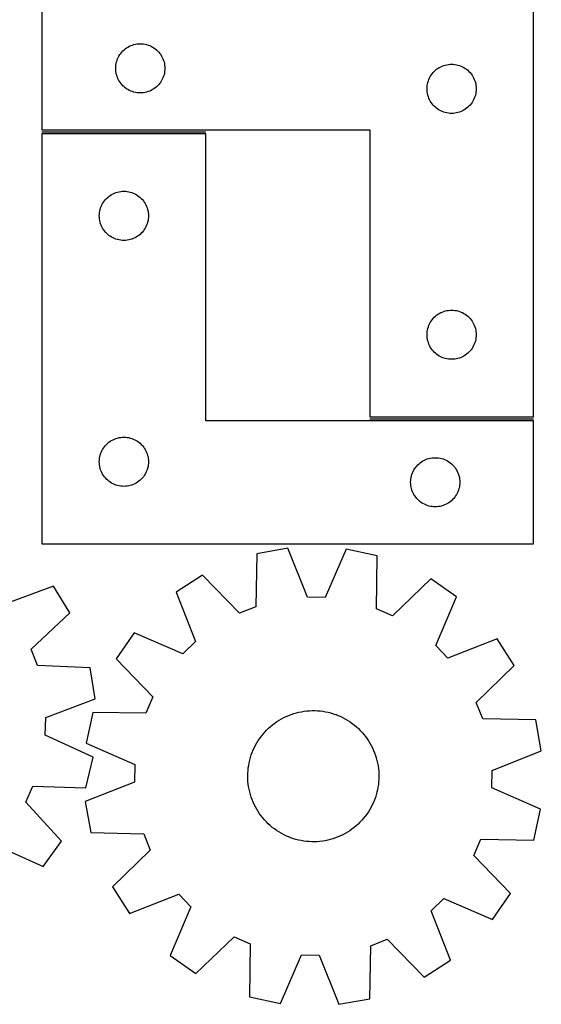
# Model space of a CAD drawing. Header units: millimetres. Extents: x 7 to 1243, y 7 to 1657.
# Tile 16 of 31: x 1052 to 1243, y 7 to 367. Entities that reach past the tile are written whole.
import ezdxf

# ---------------------------------------------------------------- set-up
doc = ezdxf.new("R2010")
doc.units = ezdxf.units.MM
doc.layers.add('COMMON', color=5, linetype='CONTINUOUS', true_color=0x0000ff)
doc.layers.add('CUT', color=7, linetype='CONTINUOUS', true_color=0x000000)

msp = doc.modelspace()

# ---------------------------------------------------------------- linework, layer by layer
at = {"layer": 'COMMON'}
for p, q in [((1060.606735, 325.826928), (1120.606735, 325.826928)), ((1180.606735, 220.826928), (1240.606735, 220.826928))]:
    msp.add_line(p, q, dxfattribs=at)
at = {"layer": 'CUT'}
for p, q in [((1060.606735, 371.57693), (1060.606735, 326.57693)), ((1240.606735, 221.57693), (1240.606735, 371.57693)), ((1091.606603, 356.560156), (1092.106735, 356.871158)), ((1092.106735, 356.871158), (1092.626137, 357.148784)), ((1092.626137, 357.148784), (1093.162584, 357.391846)), ((1093.162584, 357.391846), (1093.71378, 357.599301)), ((1093.71378, 357.599301), (1094.277363, 357.770262)), ((1094.277363, 357.770262), (1094.850922, 357.903997)), ((1094.850922, 357.903997), (1095.431999, 357.999933)), ((1095.431999, 357.999933), (1096.018107, 358.05766)), ((1096.018107, 358.05766), (1096.606735, 358.07693)), ((1096.606735, 358.07693), (1097.195363, 358.05766)), ((1097.195363, 358.05766), (1097.781471, 357.999933)), ((1097.781471, 357.999933), (1098.362548, 357.903997)), ((1098.362548, 357.903997), (1098.936106, 357.770262)), ((1098.936106, 357.770262), (1099.49969, 357.599301)), ((1099.49969, 357.599301), (1100.050886, 357.391846)), ((1100.050886, 357.391846), (1100.587333, 357.148784)), ((1100.587333, 357.148784), (1101.106735, 356.871158)), ((1101.106735, 356.871158), (1101.606867, 356.560156)), ((1088.53488, 353.057528), (1088.812506, 353.57693)), ((1088.812506, 353.57693), (1089.123508, 354.077062)), ((1089.123508, 354.077062), (1089.466555, 354.555783)), ((1089.466555, 354.555783), (1089.840177, 355.011042)), ((1089.840177, 355.011042), (1090.242774, 355.440891)), ((1090.242774, 355.440891), (1090.672622, 355.843488)), ((1090.672622, 355.843488), (1091.127882, 356.21711)), ((1091.127882, 356.21711), (1091.606603, 356.560156)), ((1101.606867, 356.560156), (1102.085588, 356.21711)), ((1102.085588, 356.21711), (1102.540847, 355.843488)), ((1102.540847, 355.843488), (1102.970696, 355.440891)), ((1102.970696, 355.440891), (1103.373293, 355.011042)), ((1103.373293, 355.011042), (1103.746915, 354.555783)), ((1103.746915, 354.555783), (1104.089961, 354.077062)), ((1104.089961, 354.077062), (1104.400963, 353.57693)), ((1104.400963, 353.57693), (1104.678589, 353.057528)), ((1087.606735, 349.07693), (1087.626004, 349.665558)), ((1087.626004, 349.665558), (1087.683731, 350.251665)), ((1087.683731, 350.251665), (1087.779667, 350.832743)), ((1087.779667, 350.832743), (1087.913402, 351.406301)), ((1087.913402, 351.406301), (1088.084364, 351.969885)), ((1088.084364, 351.969885), (1088.291819, 352.521081)), ((1088.291819, 352.521081), (1088.53488, 353.057528)), ((1104.678589, 353.057528), (1104.921651, 352.521081)), ((1104.921651, 352.521081), (1105.129106, 351.969885)), ((1105.129106, 351.969885), (1105.300067, 351.406301)), ((1105.300067, 351.406301), (1105.433802, 350.832743)), ((1105.433802, 350.832743), (1105.529739, 350.251665)), ((1105.529739, 350.251665), (1105.587465, 349.665558)), ((1105.587465, 349.665558), (1105.606735, 349.07693)), ((1206.106735, 349.371158), (1206.626137, 349.648784)), ((1206.626137, 349.648784), (1207.162584, 349.891846)), ((1207.162584, 349.891846), (1207.71378, 350.099301)), ((1207.71378, 350.099301), (1208.277363, 350.270262)), ((1208.277363, 350.270262), (1208.850922, 350.403997)), ((1208.850922, 350.403997), (1209.431999, 350.499933)), ((1209.431999, 350.499933), (1210.018107, 350.55766)), ((1210.018107, 350.55766), (1210.606735, 350.57693)), ((1210.606735, 350.57693), (1211.195363, 350.55766)), ((1211.195363, 350.55766), (1211.781471, 350.499933)), ((1211.781471, 350.499933), (1212.362548, 350.403997)), ((1212.362548, 350.403997), (1212.936106, 350.270262)), ((1212.936106, 350.270262), (1213.49969, 350.099301)), ((1213.49969, 350.099301), (1214.050886, 349.891846)), ((1214.050886, 349.891846), (1214.587333, 349.648784)), ((1214.587333, 349.648784), (1215.106735, 349.371158)), ((1087.626004, 348.488302), (1087.606735, 349.07693)), ((1087.683731, 347.902194), (1087.626004, 348.488302)), ((1087.779667, 347.321117), (1087.683731, 347.902194)), ((1087.913402, 346.747558), (1087.779667, 347.321117)), ((1088.084364, 346.183975), (1087.913402, 346.747558)), ((1088.291819, 345.632779), (1088.084364, 346.183975)), ((1105.129106, 346.183975), (1104.921651, 345.632779)), ((1105.300067, 346.747558), (1105.129106, 346.183975)), ((1105.433802, 347.321117), (1105.300067, 346.747558)), ((1105.529739, 347.902194), (1105.433802, 347.321117)), ((1105.587465, 348.488302), (1105.529739, 347.902194)), ((1105.606735, 349.07693), (1105.587465, 348.488302)), ((1202.53488, 345.557528), (1202.812506, 346.07693)), ((1202.812506, 346.07693), (1203.123508, 346.577062)), ((1203.123508, 346.577062), (1203.466555, 347.055783)), ((1203.466555, 347.055783), (1203.840177, 347.511042)), ((1203.840177, 347.511042), (1204.242774, 347.940891)), ((1204.242774, 347.940891), (1204.672622, 348.343488)), ((1204.672622, 348.343488), (1205.127882, 348.71711)), ((1205.127882, 348.71711), (1205.606603, 349.060156)), ((1205.606603, 349.060156), (1206.106735, 349.371158)), ((1215.106735, 349.371158), (1215.606867, 349.060156)), ((1215.606867, 349.060156), (1216.085588, 348.71711)), ((1216.085588, 348.71711), (1216.540847, 348.343488)), ((1216.540847, 348.343488), (1216.970696, 347.940891)), ((1216.970696, 347.940891), (1217.373293, 347.511042)), ((1217.373293, 347.511042), (1217.746915, 347.055783)), ((1217.746915, 347.055783), (1218.089961, 346.577062)), ((1218.089961, 346.577062), (1218.400963, 346.07693)), ((1218.400963, 346.07693), (1218.678589, 345.557528)), ((1088.53488, 345.096332), (1088.291819, 345.632779)), ((1088.812506, 344.57693), (1088.53488, 345.096332)), ((1089.123508, 344.076798), (1088.812506, 344.57693)), ((1089.466555, 343.598077), (1089.123508, 344.076798)), ((1089.840177, 343.142817), (1089.466555, 343.598077)), ((1090.242774, 342.712969), (1089.840177, 343.142817)), ((1090.672622, 342.310371), (1090.242774, 342.712969)), ((1102.970696, 342.712969), (1102.540847, 342.310371)), ((1103.373293, 343.142817), (1102.970696, 342.712969)), ((1103.746915, 343.598077), (1103.373293, 343.142817)), ((1104.089961, 344.076798), (1103.746915, 343.598077)), ((1104.400963, 344.57693), (1104.089961, 344.076798)), ((1104.678589, 345.096332), (1104.400963, 344.57693)), ((1104.921651, 345.632779), (1104.678589, 345.096332)), ((1201.626004, 342.165558), (1201.683731, 342.751665)), ((1201.683731, 342.751665), (1201.779667, 343.332743)), ((1201.779667, 343.332743), (1201.913402, 343.906301)), ((1201.913402, 343.906301), (1202.084364, 344.469885)), ((1202.084364, 344.469885), (1202.291819, 345.021081)), ((1202.291819, 345.021081), (1202.53488, 345.557528)), ((1218.678589, 345.557528), (1218.921651, 345.021081)), ((1218.921651, 345.021081), (1219.129106, 344.469885)), ((1219.129106, 344.469885), (1219.300067, 343.906301)), ((1219.300067, 343.906301), (1219.433802, 343.332743)), ((1219.433802, 343.332743), (1219.529739, 342.751665)), ((1219.529739, 342.751665), (1219.587465, 342.165558)), ((1091.127882, 341.93675), (1090.672622, 342.310371)), ((1091.606603, 341.593703), (1091.127882, 341.93675)), ((1092.106735, 341.282701), (1091.606603, 341.593703)), ((1092.626137, 341.005075), (1092.106735, 341.282701)), ((1093.162584, 340.762014), (1092.626137, 341.005075)), ((1093.71378, 340.554559), (1093.162584, 340.762014)), ((1094.277363, 340.383597), (1093.71378, 340.554559)), ((1094.850922, 340.249862), (1094.277363, 340.383597)), ((1095.431999, 340.153926), (1094.850922, 340.249862)), ((1096.018107, 340.096199), (1095.431999, 340.153926)), ((1096.606735, 340.07693), (1096.018107, 340.096199)), ((1097.195363, 340.096199), (1096.606735, 340.07693)), ((1097.781471, 340.153926), (1097.195363, 340.096199)), ((1098.362548, 340.249862), (1097.781471, 340.153926)), ((1098.936106, 340.383597), (1098.362548, 340.249862)), ((1099.49969, 340.554559), (1098.936106, 340.383597)), ((1100.050886, 340.762014), (1099.49969, 340.554559)), ((1100.587333, 341.005075), (1100.050886, 340.762014)), ((1101.106735, 341.282701), (1100.587333, 341.005075)), ((1101.606867, 341.593703), (1101.106735, 341.282701)), ((1102.085588, 341.93675), (1101.606867, 341.593703)), ((1102.540847, 342.310371), (1102.085588, 341.93675)), ((1201.606735, 341.57693), (1201.626004, 342.165558)), ((1201.626004, 340.988302), (1201.606735, 341.57693)), ((1201.683731, 340.402194), (1201.626004, 340.988302)), ((1201.779667, 339.821117), (1201.683731, 340.402194)), ((1201.913402, 339.247558), (1201.779667, 339.821117)), ((1202.084364, 338.683975), (1201.913402, 339.247558)), ((1219.300067, 339.247558), (1219.129106, 338.683975)), ((1219.433802, 339.821117), (1219.300067, 339.247558)), ((1219.529739, 340.402194), (1219.433802, 339.821117)), ((1219.587465, 340.988302), (1219.529739, 340.402194)), ((1219.587465, 342.165558), (1219.606735, 341.57693)), ((1219.606735, 341.57693), (1219.587465, 340.988302)), ((1202.291819, 338.132779), (1202.084364, 338.683975)), ((1202.53488, 337.596332), (1202.291819, 338.132779)), ((1202.812506, 337.07693), (1202.53488, 337.596332)), ((1203.123508, 336.576798), (1202.812506, 337.07693)), ((1203.466555, 336.098077), (1203.123508, 336.576798)), ((1203.840177, 335.642817), (1203.466555, 336.098077)), ((1204.242774, 335.212969), (1203.840177, 335.642817)), ((1204.672622, 334.810371), (1204.242774, 335.212969)), ((1216.970696, 335.212969), (1216.540847, 334.810371)), ((1217.373293, 335.642817), (1216.970696, 335.212969)), ((1217.746915, 336.098077), (1217.373293, 335.642817)), ((1218.089961, 336.576798), (1217.746915, 336.098077)), ((1218.400963, 337.07693), (1218.089961, 336.576798)), ((1218.678589, 337.596332), (1218.400963, 337.07693)), ((1218.921651, 338.132779), (1218.678589, 337.596332)), ((1219.129106, 338.683975), (1218.921651, 338.132779)), ((1205.127882, 334.43675), (1204.672622, 334.810371)), ((1205.606603, 334.093703), (1205.127882, 334.43675)), ((1206.106735, 333.782701), (1205.606603, 334.093703)), ((1206.626137, 333.505075), (1206.106735, 333.782701)), ((1207.162584, 333.262014), (1206.626137, 333.505075)), ((1207.71378, 333.054559), (1207.162584, 333.262014)), ((1208.277363, 332.883597), (1207.71378, 333.054559)), ((1208.850922, 332.749862), (1208.277363, 332.883597)), ((1209.431999, 332.653926), (1208.850922, 332.749862)), ((1210.018107, 332.596199), (1209.431999, 332.653926)), ((1210.606735, 332.57693), (1210.018107, 332.596199)), ((1211.195363, 332.596199), (1210.606735, 332.57693)), ((1211.781471, 332.653926), (1211.195363, 332.596199)), ((1212.362548, 332.749862), (1211.781471, 332.653926)), ((1212.936106, 332.883597), (1212.362548, 332.749862)), ((1213.49969, 333.054559), (1212.936106, 332.883597)), ((1214.050886, 333.262014), (1213.49969, 333.054559)), ((1214.587333, 333.505075), (1214.050886, 333.262014)), ((1215.106735, 333.782701), (1214.587333, 333.505075)), ((1215.606867, 334.093703), (1215.106735, 333.782701)), ((1216.085588, 334.43675), (1215.606867, 334.093703)), ((1216.540847, 334.810371), (1216.085588, 334.43675)), ((1060.606735, 326.57693), (1180.606735, 326.57693)), ((1120.606735, 325.076928), (1060.606735, 325.076928)), ((1060.606735, 325.076928), (1060.606735, 175.076928)), ((1120.606735, 220.076928), (1120.606735, 325.076928)), ((1180.606735, 326.57693), (1180.606735, 221.57693)), ((1085.606603, 302.560154), (1086.106735, 302.871156)), ((1086.106735, 302.871156), (1086.626137, 303.148782)), ((1086.626137, 303.148782), (1087.162584, 303.391844)), ((1087.162584, 303.391844), (1087.71378, 303.599299)), ((1087.71378, 303.599299), (1088.277363, 303.77026)), ((1088.277363, 303.77026), (1088.850922, 303.903995)), ((1088.850922, 303.903995), (1089.431999, 303.999931)), ((1089.431999, 303.999931), (1090.018107, 304.057658)), ((1090.018107, 304.057658), (1090.606735, 304.076928)), ((1090.606735, 304.076928), (1091.195363, 304.057658)), ((1091.195363, 304.057658), (1091.781471, 303.999931)), ((1091.781471, 303.999931), (1092.362548, 303.903995)), ((1092.362548, 303.903995), (1092.936106, 303.77026)), ((1092.936106, 303.77026), (1093.49969, 303.599299)), ((1093.49969, 303.599299), (1094.050886, 303.391844)), ((1094.050886, 303.391844), (1094.587333, 303.148782)), ((1094.587333, 303.148782), (1095.106735, 302.871156)), ((1095.106735, 302.871156), (1095.606867, 302.560154)), ((1082.53488, 299.057526), (1082.812506, 299.576928)), ((1082.812506, 299.576928), (1083.123508, 300.07706)), ((1083.123508, 300.07706), (1083.466555, 300.555781)), ((1083.466555, 300.555781), (1083.840177, 301.01104)), ((1083.840177, 301.01104), (1084.242774, 301.440889)), ((1084.242774, 301.440889), (1084.672622, 301.843486)), ((1084.672622, 301.843486), (1085.127882, 302.217108)), ((1085.127882, 302.217108), (1085.606603, 302.560154)), ((1095.606867, 302.560154), (1096.085588, 302.217108)), ((1096.085588, 302.217108), (1096.540847, 301.843486)), ((1096.540847, 301.843486), (1096.970696, 301.440889)), ((1096.970696, 301.440889), (1097.373293, 301.01104)), ((1097.373293, 301.01104), (1097.746915, 300.555781)), ((1097.746915, 300.555781), (1098.089961, 300.07706)), ((1098.089961, 300.07706), (1098.400963, 299.576928)), ((1098.400963, 299.576928), (1098.678589, 299.057526)), ((1081.606735, 295.076928), (1081.626004, 295.665556)), ((1081.626004, 295.665556), (1081.683731, 296.251663)), ((1081.683731, 296.251663), (1081.779667, 296.832741)), ((1081.779667, 296.832741), (1081.913402, 297.406299)), ((1081.913402, 297.406299), (1082.084364, 297.969883)), ((1082.084364, 297.969883), (1082.291819, 298.521079)), ((1082.291819, 298.521079), (1082.53488, 299.057526)), ((1098.678589, 299.057526), (1098.921651, 298.521079)), ((1098.921651, 298.521079), (1099.129106, 297.969883)), ((1099.129106, 297.969883), (1099.300067, 297.406299)), ((1099.300067, 297.406299), (1099.433802, 296.832741)), ((1099.433802, 296.832741), (1099.529739, 296.251663)), ((1099.529739, 296.251663), (1099.587465, 295.665556)), ((1099.587465, 295.665556), (1099.606735, 295.076928)), ((1081.626004, 294.4883), (1081.606735, 295.076928)), ((1081.683731, 293.902192), (1081.626004, 294.4883)), ((1081.779667, 293.321115), (1081.683731, 293.902192)), ((1081.913402, 292.747556), (1081.779667, 293.321115)), ((1082.084364, 292.183973), (1081.913402, 292.747556)), ((1082.291819, 291.632777), (1082.084364, 292.183973)), ((1099.129106, 292.183973), (1098.921651, 291.632777)), ((1099.300067, 292.747556), (1099.129106, 292.183973)), ((1099.433802, 293.321115), (1099.300067, 292.747556)), ((1099.529739, 293.902192), (1099.433802, 293.321115)), ((1099.587465, 294.4883), (1099.529739, 293.902192)), ((1099.606735, 295.076928), (1099.587465, 294.4883)), ((1082.53488, 291.09633), (1082.291819, 291.632777)), ((1082.812506, 290.576928), (1082.53488, 291.09633)), ((1083.123508, 290.076796), (1082.812506, 290.576928)), ((1083.466555, 289.598075), (1083.123508, 290.076796)), ((1083.840177, 289.142815), (1083.466555, 289.598075)), ((1084.242774, 288.712967), (1083.840177, 289.142815)), ((1084.672622, 288.310369), (1084.242774, 288.712967)), ((1085.127882, 287.936748), (1084.672622, 288.310369)), ((1096.540847, 288.310369), (1096.085588, 287.936748)), ((1096.970696, 288.712967), (1096.540847, 288.310369)), ((1097.373293, 289.142815), (1096.970696, 288.712967)), ((1097.746915, 289.598075), (1097.373293, 289.142815)), ((1098.089961, 290.076796), (1097.746915, 289.598075)), ((1098.400963, 290.576928), (1098.089961, 290.076796)), ((1098.678589, 291.09633), (1098.400963, 290.576928)), ((1098.921651, 291.632777), (1098.678589, 291.09633)), ((1085.606603, 287.593701), (1085.127882, 287.936748)), ((1086.106735, 287.282699), (1085.606603, 287.593701)), ((1086.626137, 287.005073), (1086.106735, 287.282699)), ((1087.162584, 286.762012), (1086.626137, 287.005073)), ((1087.71378, 286.554557), (1087.162584, 286.762012)), ((1088.277363, 286.383595), (1087.71378, 286.554557)), ((1088.850922, 286.24986), (1088.277363, 286.383595)), ((1089.431999, 286.153924), (1088.850922, 286.24986)), ((1090.018107, 286.096197), (1089.431999, 286.153924)), ((1090.606735, 286.076928), (1090.018107, 286.096197)), ((1091.195363, 286.096197), (1090.606735, 286.076928)), ((1091.781471, 286.153924), (1091.195363, 286.096197)), ((1092.362548, 286.24986), (1091.781471, 286.153924)), ((1092.936106, 286.383595), (1092.362548, 286.24986)), ((1093.49969, 286.554557), (1092.936106, 286.383595)), ((1094.050886, 286.762012), (1093.49969, 286.554557)), ((1094.587333, 287.005073), (1094.050886, 286.762012)), ((1095.106735, 287.282699), (1094.587333, 287.005073)), ((1095.606867, 287.593701), (1095.106735, 287.282699)), ((1096.085588, 287.936748), (1095.606867, 287.593701)), ((1206.106735, 259.371158), (1206.626137, 259.648784)), ((1206.626137, 259.648784), (1207.162584, 259.891846)), ((1207.162584, 259.891846), (1207.71378, 260.099301)), ((1207.71378, 260.099301), (1208.277363, 260.270262)), ((1208.277363, 260.270262), (1208.850922, 260.403997)), ((1208.850922, 260.403997), (1209.431999, 260.499933)), ((1209.431999, 260.499933), (1210.018107, 260.55766)), ((1210.018107, 260.55766), (1210.606735, 260.57693)), ((1210.606735, 260.57693), (1211.195363, 260.55766)), ((1211.195363, 260.55766), (1211.781471, 260.499933)), ((1211.781471, 260.499933), (1212.362548, 260.403997)), ((1212.362548, 260.403997), (1212.936106, 260.270262)), ((1212.936106, 260.270262), (1213.49969, 260.099301)), ((1213.49969, 260.099301), (1214.050886, 259.891846)), ((1214.050886, 259.891846), (1214.587333, 259.648784)), ((1214.587333, 259.648784), (1215.106735, 259.371158)), ((1202.53488, 255.557528), (1202.812506, 256.07693)), ((1202.812506, 256.07693), (1203.123508, 256.577062)), ((1203.123508, 256.577062), (1203.466555, 257.055783)), ((1203.466555, 257.055783), (1203.840177, 257.511042)), ((1203.840177, 257.511042), (1204.242774, 257.940891)), ((1204.242774, 257.940891), (1204.672622, 258.343488)), ((1204.672622, 258.343488), (1205.127882, 258.71711)), ((1205.127882, 258.71711), (1205.606603, 259.060156)), ((1205.606603, 259.060156), (1206.106735, 259.371158)), ((1215.106735, 259.371158), (1215.606867, 259.060156)), ((1215.606867, 259.060156), (1216.085588, 258.71711)), ((1216.085588, 258.71711), (1216.540847, 258.343488)), ((1216.540847, 258.343488), (1216.970696, 257.940891)), ((1216.970696, 257.940891), (1217.373293, 257.511042)), ((1217.373293, 257.511042), (1217.746915, 257.055783)), ((1217.746915, 257.055783), (1218.089961, 256.577062)), ((1218.089961, 256.577062), (1218.400963, 256.07693)), ((1218.400963, 256.07693), (1218.678589, 255.557528)), ((1201.626004, 252.165558), (1201.683731, 252.751665)), ((1201.683731, 252.751665), (1201.779667, 253.332743)), ((1201.779667, 253.332743), (1201.913402, 253.906301)), ((1201.913402, 253.906301), (1202.084364, 254.469885)), ((1202.084364, 254.469885), (1202.291819, 255.021081)), ((1202.291819, 255.021081), (1202.53488, 255.557528)), ((1218.678589, 255.557528), (1218.921651, 255.021081)), ((1218.921651, 255.021081), (1219.129106, 254.469885)), ((1219.129106, 254.469885), (1219.300067, 253.906301)), ((1219.300067, 253.906301), (1219.433802, 253.332743)), ((1219.433802, 253.332743), (1219.529739, 252.751665)), ((1219.529739, 252.751665), (1219.587465, 252.165558)), ((1201.606735, 251.57693), (1201.626004, 252.165558)), ((1201.626004, 250.988302), (1201.606735, 251.57693)), ((1201.683731, 250.402194), (1201.626004, 250.988302)), ((1201.779667, 249.821117), (1201.683731, 250.402194)), ((1201.913402, 249.247558), (1201.779667, 249.821117)), ((1202.084364, 248.683975), (1201.913402, 249.247558)), ((1202.291819, 248.132779), (1202.084364, 248.683975)), ((1219.129106, 248.683975), (1218.921651, 248.132779)), ((1219.300067, 249.247558), (1219.129106, 248.683975)), ((1219.433802, 249.821117), (1219.300067, 249.247558)), ((1219.529739, 250.402194), (1219.433802, 249.821117)), ((1219.587465, 250.988302), (1219.529739, 250.402194)), ((1219.587465, 252.165558), (1219.606735, 251.57693)), ((1219.606735, 251.57693), (1219.587465, 250.988302)), ((1202.53488, 247.596332), (1202.291819, 248.132779)), ((1202.812506, 247.07693), (1202.53488, 247.596332)), ((1203.123508, 246.576798), (1202.812506, 247.07693)), ((1203.466555, 246.098077), (1203.123508, 246.576798)), ((1203.840177, 245.642817), (1203.466555, 246.098077)), ((1204.242774, 245.212969), (1203.840177, 245.642817)), ((1204.672622, 244.810371), (1204.242774, 245.212969)), ((1216.970696, 245.212969), (1216.540847, 244.810371)), ((1217.373293, 245.642817), (1216.970696, 245.212969)), ((1217.746915, 246.098077), (1217.373293, 245.642817)), ((1218.089961, 246.576798), (1217.746915, 246.098077)), ((1218.400963, 247.07693), (1218.089961, 246.576798)), ((1218.678589, 247.596332), (1218.400963, 247.07693)), ((1218.921651, 248.132779), (1218.678589, 247.596332)), ((1205.127882, 244.43675), (1204.672622, 244.810371)), ((1205.606603, 244.093703), (1205.127882, 244.43675)), ((1206.106735, 243.782701), (1205.606603, 244.093703)), ((1206.626137, 243.505075), (1206.106735, 243.782701)), ((1207.162584, 243.262014), (1206.626137, 243.505075)), ((1207.71378, 243.054559), (1207.162584, 243.262014)), ((1208.277363, 242.883597), (1207.71378, 243.054559)), ((1208.850922, 242.749862), (1208.277363, 242.883597)), ((1209.431999, 242.653926), (1208.850922, 242.749862)), ((1210.018107, 242.596199), (1209.431999, 242.653926)), ((1210.606735, 242.57693), (1210.018107, 242.596199)), ((1211.195363, 242.596199), (1210.606735, 242.57693)), ((1211.781471, 242.653926), (1211.195363, 242.596199)), ((1212.362548, 242.749862), (1211.781471, 242.653926)), ((1212.936106, 242.883597), (1212.362548, 242.749862)), ((1213.49969, 243.054559), (1212.936106, 242.883597)), ((1214.050886, 243.262014), (1213.49969, 243.054559)), ((1214.587333, 243.505075), (1214.050886, 243.262014)), ((1215.106735, 243.782701), (1214.587333, 243.505075)), ((1215.606867, 244.093703), (1215.106735, 243.782701)), ((1216.085588, 244.43675), (1215.606867, 244.093703)), ((1216.540847, 244.810371), (1216.085588, 244.43675)), ((1240.606735, 220.076928), (1120.606735, 220.076928)), ((1180.606735, 221.57693), (1240.606735, 221.57693)), ((1240.606735, 175.076928), (1240.606735, 220.076928)), ((1085.606603, 212.560154), (1086.106735, 212.871156)), ((1086.106735, 212.871156), (1086.626137, 213.148782)), ((1086.626137, 213.148782), (1087.162584, 213.391844)), ((1087.162584, 213.391844), (1087.71378, 213.599299)), ((1087.71378, 213.599299), (1088.277363, 213.77026)), ((1088.277363, 213.77026), (1088.850922, 213.903995)), ((1088.850922, 213.903995), (1089.431999, 213.999931)), ((1089.431999, 213.999931), (1090.018107, 214.057658)), ((1090.018107, 214.057658), (1090.606735, 214.076928)), ((1090.606735, 214.076928), (1091.195363, 214.057658)), ((1091.195363, 214.057658), (1091.781471, 213.999931)), ((1091.781471, 213.999931), (1092.362548, 213.903995)), ((1092.362548, 213.903995), (1092.936106, 213.77026)), ((1092.936106, 213.77026), (1093.49969, 213.599299)), ((1093.49969, 213.599299), (1094.050886, 213.391844)), ((1094.050886, 213.391844), (1094.587333, 213.148782)), ((1094.587333, 213.148782), (1095.106735, 212.871156)), ((1095.106735, 212.871156), (1095.606867, 212.560154)), ((1082.291819, 208.521079), (1082.53488, 209.057526)), ((1082.53488, 209.057526), (1082.812506, 209.576928)), ((1082.812506, 209.576928), (1083.123508, 210.07706)), ((1083.123508, 210.07706), (1083.466555, 210.555781)), ((1083.466555, 210.555781), (1083.840177, 211.01104)), ((1083.840177, 211.01104), (1084.242774, 211.440889)), ((1084.242774, 211.440889), (1084.672622, 211.843486)), ((1084.672622, 211.843486), (1085.127882, 212.217108)), ((1085.127882, 212.217108), (1085.606603, 212.560154)), ((1095.606867, 212.560154), (1096.085588, 212.217108)), ((1096.085588, 212.217108), (1096.540847, 211.843486)), ((1096.540847, 211.843486), (1096.970696, 211.440889)), ((1096.970696, 211.440889), (1097.373293, 211.01104)), ((1097.373293, 211.01104), (1097.746915, 210.555781)), ((1097.746915, 210.555781), (1098.089961, 210.07706)), ((1098.089961, 210.07706), (1098.400963, 209.576928)), ((1098.400963, 209.576928), (1098.678589, 209.057526)), ((1098.678589, 209.057526), (1098.921651, 208.521079)), ((1081.606735, 205.076928), (1081.626004, 205.665556)), ((1081.626004, 205.665556), (1081.683731, 206.251663)), ((1081.683731, 206.251663), (1081.779667, 206.832741)), ((1081.779667, 206.832741), (1081.913402, 207.406299)), ((1081.913402, 207.406299), (1082.084364, 207.969883)), ((1082.084364, 207.969883), (1082.291819, 208.521079)), ((1098.921651, 208.521079), (1099.129106, 207.969883)), ((1099.129106, 207.969883), (1099.300067, 207.406299)), ((1099.300067, 207.406299), (1099.433802, 206.832741)), ((1099.433802, 206.832741), (1099.529739, 206.251663)), ((1099.529739, 206.251663), (1099.587465, 205.665556)), ((1099.587465, 205.665556), (1099.606735, 205.076928)), ((1200.106735, 205.371156), (1200.626137, 205.648782)), ((1200.626137, 205.648782), (1201.162584, 205.891844)), ((1201.162584, 205.891844), (1201.71378, 206.099299)), ((1201.71378, 206.099299), (1202.277363, 206.27026)), ((1202.277363, 206.27026), (1202.850922, 206.403995)), ((1202.850922, 206.403995), (1203.431999, 206.499931)), ((1203.431999, 206.499931), (1204.018107, 206.557658)), ((1204.018107, 206.557658), (1204.606735, 206.576928)), ((1204.606735, 206.576928), (1205.195363, 206.557658)), ((1205.195363, 206.557658), (1205.781471, 206.499931)), ((1205.781471, 206.499931), (1206.362548, 206.403995)), ((1206.362548, 206.403995), (1206.936106, 206.27026)), ((1206.936106, 206.27026), (1207.49969, 206.099299)), ((1207.49969, 206.099299), (1208.050886, 205.891844)), ((1208.050886, 205.891844), (1208.587333, 205.648782)), ((1208.587333, 205.648782), (1209.106735, 205.371156)), ((1081.626004, 204.4883), (1081.606735, 205.076928)), ((1081.683731, 203.902192), (1081.626004, 204.4883)), ((1081.779667, 203.321115), (1081.683731, 203.902192)), ((1081.913402, 202.747556), (1081.779667, 203.321115)), ((1082.084364, 202.183973), (1081.913402, 202.747556)), ((1082.291819, 201.632777), (1082.084364, 202.183973)), ((1099.129106, 202.183973), (1098.921651, 201.632777)), ((1099.300067, 202.747556), (1099.129106, 202.183973)), ((1099.433802, 203.321115), (1099.300067, 202.747556)), ((1099.529739, 203.902192), (1099.433802, 203.321115)), ((1099.587465, 204.4883), (1099.529739, 203.902192)), ((1099.606735, 205.076928), (1099.587465, 204.4883)), ((1196.53488, 201.557526), (1196.812506, 202.076928)), ((1196.812506, 202.076928), (1197.123508, 202.57706)), ((1197.123508, 202.57706), (1197.466555, 203.055781)), ((1197.466555, 203.055781), (1197.840177, 203.51104)), ((1197.840177, 203.51104), (1198.242774, 203.940889)), ((1198.242774, 203.940889), (1198.672622, 204.343486)), ((1198.672622, 204.343486), (1199.127882, 204.717108)), ((1199.127882, 204.717108), (1199.606603, 205.060154)), ((1199.606603, 205.060154), (1200.106735, 205.371156)), ((1209.106735, 205.371156), (1209.606867, 205.060154)), ((1209.606867, 205.060154), (1210.085588, 204.717108)), ((1210.085588, 204.717108), (1210.540847, 204.343486)), ((1210.540847, 204.343486), (1210.970696, 203.940889)), ((1210.970696, 203.940889), (1211.373293, 203.51104)), ((1211.373293, 203.51104), (1211.746915, 203.055781)), ((1211.746915, 203.055781), (1212.089961, 202.57706)), ((1212.089961, 202.57706), (1212.400963, 202.076928)), ((1212.400963, 202.076928), (1212.678589, 201.557526)), ((1082.53488, 201.09633), (1082.291819, 201.632777)), ((1082.812506, 200.576928), (1082.53488, 201.09633)), ((1083.123508, 200.076796), (1082.812506, 200.576928)), ((1083.466555, 199.598075), (1083.123508, 200.076796)), ((1083.840177, 199.142815), (1083.466555, 199.598075)), ((1084.242774, 198.712967), (1083.840177, 199.142815)), ((1084.672622, 198.310369), (1084.242774, 198.712967)), ((1085.127882, 197.936748), (1084.672622, 198.310369)), ((1096.540847, 198.310369), (1096.085588, 197.936748)), ((1096.970696, 198.712967), (1096.540847, 198.310369)), ((1097.373293, 199.142815), (1096.970696, 198.712967)), ((1097.746915, 199.598075), (1097.373293, 199.142815)), ((1098.089961, 200.076796), (1097.746915, 199.598075)), ((1098.400963, 200.576928), (1098.089961, 200.076796)), ((1098.678589, 201.09633), (1098.400963, 200.576928)), ((1098.921651, 201.632777), (1098.678589, 201.09633)), ((1195.626004, 198.165556), (1195.683731, 198.751663)), ((1195.683731, 198.751663), (1195.779667, 199.332741)), ((1195.779667, 199.332741), (1195.913402, 199.906299)), ((1195.913402, 199.906299), (1196.084364, 200.469883)), ((1196.084364, 200.469883), (1196.291819, 201.021079)), ((1196.291819, 201.021079), (1196.53488, 201.557526)), ((1212.678589, 201.557526), (1212.921651, 201.021079)), ((1212.921651, 201.021079), (1213.129106, 200.469883)), ((1213.129106, 200.469883), (1213.300067, 199.906299)), ((1213.300067, 199.906299), (1213.433802, 199.332741)), ((1213.433802, 199.332741), (1213.529739, 198.751663)), ((1213.529739, 198.751663), (1213.587465, 198.165556)), ((1085.606603, 197.593701), (1085.127882, 197.936748)), ((1086.106735, 197.282699), (1085.606603, 197.593701)), ((1086.626137, 197.005073), (1086.106735, 197.282699)), ((1087.162584, 196.762012), (1086.626137, 197.005073)), ((1087.71378, 196.554557), (1087.162584, 196.762012)), ((1088.277363, 196.383595), (1087.71378, 196.554557)), ((1088.850922, 196.24986), (1088.277363, 196.383595)), ((1089.431999, 196.153924), (1088.850922, 196.24986)), ((1090.018107, 196.096197), (1089.431999, 196.153924)), ((1090.606735, 196.076928), (1090.018107, 196.096197)), ((1091.195363, 196.096197), (1090.606735, 196.076928)), ((1091.781471, 196.153924), (1091.195363, 196.096197)), ((1092.362548, 196.24986), (1091.781471, 196.153924)), ((1092.936106, 196.383595), (1092.362548, 196.24986)), ((1093.49969, 196.554557), (1092.936106, 196.383595)), ((1094.050886, 196.762012), (1093.49969, 196.554557)), ((1094.587333, 197.005073), (1094.050886, 196.762012)), ((1095.106735, 197.282699), (1094.587333, 197.005073)), ((1095.606867, 197.593701), (1095.106735, 197.282699)), ((1096.085588, 197.936748), (1095.606867, 197.593701)), ((1195.606735, 197.576928), (1195.626004, 198.165556)), ((1195.626004, 196.9883), (1195.606735, 197.576928)), ((1195.683731, 196.402192), (1195.626004, 196.9883)), ((1195.779667, 195.821115), (1195.683731, 196.402192)), ((1195.913402, 195.247556), (1195.779667, 195.821115)), ((1196.084364, 194.683973), (1195.913402, 195.247556)), ((1196.291819, 194.132777), (1196.084364, 194.683973)), ((1213.129106, 194.683973), (1212.921651, 194.132777)), ((1213.300067, 195.247556), (1213.129106, 194.683973)), ((1213.433802, 195.821115), (1213.300067, 195.247556)), ((1213.529739, 196.402192), (1213.433802, 195.821115)), ((1213.587465, 196.9883), (1213.529739, 196.402192)), ((1213.587465, 198.165556), (1213.606735, 197.576928)), ((1213.606735, 197.576928), (1213.587465, 196.9883)), ((1196.53488, 193.59633), (1196.291819, 194.132777)), ((1196.812506, 193.076928), (1196.53488, 193.59633)), ((1197.123508, 192.576796), (1196.812506, 193.076928)), ((1197.466555, 192.098075), (1197.123508, 192.576796)), ((1197.840177, 191.642815), (1197.466555, 192.098075)), ((1198.242774, 191.212967), (1197.840177, 191.642815)), ((1198.672622, 190.810369), (1198.242774, 191.212967)), ((1210.970696, 191.212967), (1210.540847, 190.810369)), ((1211.373293, 191.642815), (1210.970696, 191.212967)), ((1211.746915, 192.098075), (1211.373293, 191.642815)), ((1212.089961, 192.576796), (1211.746915, 192.098075)), ((1212.400963, 193.076928), (1212.089961, 192.576796)), ((1212.678589, 193.59633), (1212.400963, 193.076928)), ((1212.921651, 194.132777), (1212.678589, 193.59633)), ((1199.127882, 190.436748), (1198.672622, 190.810369)), ((1199.606603, 190.093701), (1199.127882, 190.436748)), ((1200.106735, 189.782699), (1199.606603, 190.093701)), ((1200.626137, 189.505073), (1200.106735, 189.782699)), ((1201.162584, 189.262012), (1200.626137, 189.505073)), ((1201.71378, 189.054557), (1201.162584, 189.262012)), ((1202.277363, 188.883595), (1201.71378, 189.054557)), ((1202.850922, 188.74986), (1202.277363, 188.883595)), ((1203.431999, 188.653924), (1202.850922, 188.74986)), ((1204.018107, 188.596197), (1203.431999, 188.653924)), ((1204.606735, 188.576928), (1204.018107, 188.596197)), ((1205.195363, 188.596197), (1204.606735, 188.576928)), ((1205.781471, 188.653924), (1205.195363, 188.596197)), ((1206.362548, 188.74986), (1205.781471, 188.653924)), ((1206.936106, 188.883595), (1206.362548, 188.74986)), ((1207.49969, 189.054557), (1206.936106, 188.883595)), ((1208.050886, 189.262012), (1207.49969, 189.054557)), ((1208.587333, 189.505073), (1208.050886, 189.262012)), ((1209.106735, 189.782699), (1208.587333, 189.505073)), ((1209.606867, 190.093701), (1209.106735, 189.782699)), ((1210.085588, 190.436748), (1209.606867, 190.093701)), ((1210.540847, 190.810369), (1210.085588, 190.436748)), ((1060.606735, 175.076928), (1240.606735, 175.076928)), ((1150.663814, 173.480588), (1139.313368, 171.418343)), ((1157.84236, 155.483063), (1150.663814, 173.480588)), ((1172.044069, 173.125179), (1164.2713, 155.376194)), ((1183.3197, 170.686817), (1172.044069, 173.125179)), ((1139.313368, 171.418343), (1138.924509, 152.045909)), ((1183.064458, 151.312162), (1183.3197, 170.686817)), ((1119.42458, 163.564829), (1109.727322, 157.315936)), ((1132.944046, 149.684395), (1119.42458, 163.564829)), ((1202.936471, 162.176593), (1188.963126, 148.753178)), ((1212.420675, 155.608843), (1202.936471, 162.176593)), ((1064.808933, 159.564787), (1046.622835, 152.878363)), ((1070.859669, 149.742667), (1064.808933, 159.564787)), ((1109.727322, 157.315936), (1116.781573, 139.269331)), ((1164.2713, 155.376194), (1157.84236, 155.483063)), ((1204.770502, 137.806672), (1212.420675, 155.608843)), ((1138.924509, 152.045909), (1132.944046, 149.684395)), ((1056.707631, 136.507779), (1070.859669, 149.742667)), ((1188.963126, 148.753178), (1183.064458, 151.312162)), ((1094.357887, 142.449125), (1087.790137, 132.964921)), ((1112.160057, 134.798952), (1094.357887, 142.449125)), ((1116.781573, 139.269331), (1112.160057, 134.798952)), ((1209.240881, 133.185157), (1204.770502, 137.806672)), ((1227.287486, 140.239408), (1209.240881, 133.185157)), ((1233.536379, 130.54215), (1227.287486, 140.239408)), ((1058.947246, 130.480606), (1056.707631, 136.507779)), ((1078.307793, 129.698539), (1058.947246, 130.480606)), ((1087.790137, 132.964921), (1101.213552, 118.991576)), ((1219.655945, 117.022683), (1233.536379, 130.54215)), ((1080.139182, 118.308566), (1078.307793, 129.698539)), ((1101.213552, 118.991576), (1098.654568, 113.092908)), ((1061.999632, 111.496875), (1080.139182, 118.308566)), ((1222.017459, 111.04222), (1219.655945, 117.022683)), ((1079.279913, 113.34815), (1076.841551, 102.072519)), ((1098.654568, 113.092908), (1079.279913, 113.34815)), ((1149.186303, 111.438915), (1150.069838, 111.860889)), ((1150.069838, 111.860889), (1150.969849, 112.246472)), ((1150.969849, 112.246472), (1151.884839, 112.595025)), ((1151.884839, 112.595025), (1152.813284, 112.905967)), ((1152.813284, 112.905967), (1153.75364, 113.17878)), ((1153.75364, 113.17878), (1154.70434, 113.41301)), ((1154.70434, 113.41301), (1155.663803, 113.608267)), ((1155.663803, 113.608267), (1156.630432, 113.764227)), ((1156.630432, 113.764227), (1157.602618, 113.880629)), ((1157.602618, 113.880629), (1158.578743, 113.957281)), ((1158.578743, 113.957281), (1159.557182, 113.994054)), ((1159.557182, 113.994054), (1160.536307, 113.990887)), ((1160.536307, 113.990887), (1161.514488, 113.947786)), ((1161.514488, 113.947786), (1162.490096, 113.864822)), ((1162.490096, 113.864822), (1163.461509, 113.742134)), ((1163.461509, 113.742134), (1164.427109, 113.579925)), ((1164.427109, 113.579925), (1165.385289, 113.378465)), ((1165.385289, 113.378465), (1166.334455, 113.13809)), ((1166.334455, 113.13809), (1167.273026, 112.859201)), ((1167.273026, 112.859201), (1168.19944, 112.54226)), ((1168.19944, 112.54226), (1169.112156, 112.187796)), ((1169.112156, 112.187796), (1170.009654, 111.796399)), ((1170.009654, 111.796399), (1170.890441, 111.368719)), ((1061.762267, 105.07143), (1061.999632, 111.496875)), ((1143.582364, 107.532515), (1144.311226, 108.186316)), ((1144.311226, 108.186316), (1145.066149, 108.809843)), ((1145.066149, 108.809843), (1145.845877, 109.40206)), ((1145.845877, 109.40206), (1146.649111, 109.961979)), ((1146.649111, 109.961979), (1147.474515, 110.48867)), ((1147.474515, 110.48867), (1148.320715, 110.981255)), ((1148.320715, 110.981255), (1149.186303, 111.438915)), ((1170.890441, 111.368719), (1171.753051, 110.90547)), ((1171.753051, 110.90547), (1172.596047, 110.407421)), ((1172.596047, 110.407421), (1173.418027, 109.875402)), ((1173.418027, 109.875402), (1174.217623, 109.310299)), ((1174.217623, 109.310299), (1174.993503, 108.713051)), ((1174.993503, 108.713051), (1175.744377, 108.084654)), ((1241.389893, 110.653361), (1222.017459, 111.04222)), ((1243.452138, 99.302916), (1241.389893, 110.653361)), ((1079.349796, 96.939933), (1061.762267, 105.07143)), ((1140.369801, 103.849157), (1140.951097, 104.637059)), ((1140.951097, 104.637059), (1141.564047, 105.400595)), ((1141.564047, 105.400595), (1142.207631, 106.138495)), ((1142.207631, 106.138495), (1142.880777, 106.849529)), ((1142.880777, 106.849529), (1143.582364, 107.532515)), ((1175.744377, 108.084654), (1176.468995, 107.426152)), ((1176.468995, 107.426152), (1177.16615, 106.738642)), ((1177.16615, 106.738642), (1177.834683, 106.023269)), ((1177.834683, 106.023269), (1178.47348, 105.281222)), ((1178.47348, 105.281222), (1179.081478, 104.513737)), ((1179.081478, 104.513737), (1179.657666, 103.722091)), ((1076.841551, 102.072519), (1094.590536, 94.29975)), ((1138.379679, 100.480679), (1138.825236, 101.352559)), ((1138.825236, 101.352559), (1139.305985, 102.205539)), ((1139.305985, 102.205539), (1139.821126, 103.038201)), ((1139.821126, 103.038201), (1140.369801, 103.849157)), ((1179.657666, 103.722091), (1180.201084, 102.907603)), ((1180.201084, 102.907603), (1180.710828, 102.071627)), ((1180.710828, 102.071627), (1181.18605, 101.215554)), ((1181.18605, 101.215554), (1181.625958, 100.340811)), ((1136.963297, 96.833613), (1137.261274, 97.766299)), ((1137.261274, 97.766299), (1137.597047, 98.686056)), ((1137.597047, 98.686056), (1137.970055, 99.591352)), ((1137.970055, 99.591352), (1138.379679, 100.480679)), ((1181.625958, 100.340811), (1182.029821, 99.448853)), ((1182.029821, 99.448853), (1182.396965, 98.541163)), ((1182.396965, 98.541163), (1182.726781, 97.619254)), ((1182.726781, 97.619254), (1183.018719, 96.684659)), ((1225.454613, 92.124369), (1243.452138, 99.302916)), ((1076.683025, 85.716128), (1079.349796, 96.939933)), ((1094.590536, 94.29975), (1094.483667, 87.870811)), ((1136.158297, 93.004878), (1136.300776, 93.973586)), ((1136.300776, 93.973586), (1136.482648, 94.935677)), ((1136.482648, 94.935677), (1136.703611, 95.889548)), ((1136.703611, 95.889548), (1136.963297, 96.833613)), ((1183.018719, 96.684659), (1183.272293, 95.738934)), ((1183.272293, 95.738934), (1183.487082, 94.783654)), ((1183.487082, 94.783654), (1183.662727, 93.820407)), ((1183.662727, 93.820407), (1183.798936, 92.850798)), ((1135.969265, 90.075211), (1135.992404, 91.054067)), ((1135.992404, 91.054067), (1136.05545, 92.031165)), ((1136.05545, 92.031165), (1136.158297, 93.004878)), ((1183.798936, 92.850798), (1183.895484, 91.87644)), ((1183.895484, 91.87644), (1183.952208, 90.898955)), ((1183.952208, 90.898955), (1183.969014, 89.919969)), ((1225.347743, 85.695429), (1225.454613, 92.124369)), ((1094.483667, 87.870811), (1076.486142, 80.692264)), ((1135.986072, 89.096225), (1135.969265, 90.075211)), ((1136.042796, 88.11874), (1135.986072, 89.096225)), ((1136.139343, 87.144382), (1136.042796, 88.11874)), ((1136.275553, 86.174773), (1136.139343, 87.144382)), ((1183.779982, 86.990301), (1183.637504, 86.021593)), ((1183.88283, 87.964015), (1183.779982, 86.990301)), ((1183.945876, 88.941113), (1183.88283, 87.964015)), ((1183.969014, 89.919969), (1183.945876, 88.941113)), ((1054.639336, 80.51915), (1057.317544, 86.364652)), ((1057.317544, 86.364652), (1076.683025, 85.716128)), ((1136.451198, 85.211526), (1136.275553, 86.174773)), ((1136.665986, 84.256245), (1136.451198, 85.211526)), ((1136.919561, 83.310521), (1136.665986, 84.256245)), ((1137.211498, 82.375926), (1136.919561, 83.310521)), ((1182.974982, 83.161567), (1182.677005, 82.22888)), ((1183.234669, 84.105632), (1182.974982, 83.161567)), ((1183.455632, 85.059503), (1183.234669, 84.105632)), ((1183.637504, 86.021593), (1183.455632, 85.059503)), ((1243.096729, 77.922661), (1225.347743, 85.695429)), ((1067.776305, 66.27617), (1054.639336, 80.51915)), ((1076.486142, 80.692264), (1078.548386, 69.341818)), ((1137.541314, 81.454017), (1137.211498, 82.375926)), ((1137.908459, 80.546327), (1137.541314, 81.454017)), ((1138.312322, 79.654369), (1137.908459, 80.546327)), ((1138.75223, 78.779625), (1138.312322, 79.654369)), ((1181.558601, 79.514501), (1181.113044, 78.642621)), ((1181.968225, 80.403828), (1181.558601, 79.514501)), ((1182.341233, 81.309124), (1181.968225, 80.403828)), ((1182.677005, 82.22888), (1182.341233, 81.309124)), ((1139.227451, 77.923553), (1138.75223, 78.779625)), ((1139.737196, 77.087577), (1139.227451, 77.923553)), ((1140.280614, 76.273088), (1139.737196, 77.087577)), ((1140.856802, 75.481443), (1140.280614, 76.273088)), ((1179.568479, 76.146023), (1178.987182, 75.358121)), ((1180.117154, 76.956979), (1179.568479, 76.146023)), ((1180.632295, 77.789641), (1180.117154, 76.956979)), ((1181.113044, 78.642621), (1180.632295, 77.789641)), ((1240.658367, 66.64703), (1243.096729, 77.922661)), ((1141.4648, 74.713958), (1140.856802, 75.481443)), ((1142.103597, 73.971911), (1141.4648, 74.713958)), ((1142.77213, 73.256537), (1142.103597, 73.971911)), ((1143.469285, 72.569028), (1142.77213, 73.256537)), ((1144.193902, 71.910526), (1143.469285, 72.569028)), ((1176.355915, 72.462665), (1175.627053, 71.808864)), ((1177.057503, 73.145651), (1176.355915, 72.462665)), ((1177.730649, 73.856685), (1177.057503, 73.145651)), ((1178.374232, 74.594585), (1177.730649, 73.856685)), ((1178.987182, 75.358121), (1178.374232, 74.594585)), ((1078.548386, 69.341818), (1097.92082, 68.952959)), ((1097.92082, 68.952959), (1100.282335, 62.972496)), ((1144.944776, 71.282128), (1144.193902, 71.910526)), ((1145.720657, 70.684881), (1144.944776, 71.282128)), ((1146.520253, 70.119777), (1145.720657, 70.684881)), ((1147.342233, 69.587759), (1146.520253, 70.119777)), ((1148.185229, 69.08971), (1147.342233, 69.587759)), ((1149.047838, 68.62646), (1148.185229, 69.08971)), ((1149.928625, 68.198781), (1149.047838, 68.62646)), ((1170.751976, 68.556264), (1169.868441, 68.134291)), ((1171.617564, 69.013925), (1170.751976, 68.556264)), ((1172.463764, 69.50651), (1171.617564, 69.013925)), ((1173.289169, 70.033201), (1172.463764, 69.50651)), ((1174.092403, 70.59312), (1173.289169, 70.033201)), ((1174.87213, 71.185337), (1174.092403, 70.59312)), ((1175.627053, 71.808864), (1174.87213, 71.185337)), ((1043.374174, 64.937262), (1061.017366, 56.927256)), ((1061.017366, 56.927256), (1067.776305, 66.27617)), ((1150.826123, 67.807384), (1149.928625, 68.198781)), ((1151.738839, 67.45292), (1150.826123, 67.807384)), ((1152.665254, 67.135979), (1151.738839, 67.45292)), ((1153.603825, 66.857089), (1152.665254, 67.135979)), ((1154.552991, 66.616715), (1153.603825, 66.857089)), ((1155.511171, 66.415255), (1154.552991, 66.616715)), ((1156.476771, 66.253046), (1155.511171, 66.415255)), ((1157.448183, 66.130358), (1156.476771, 66.253046)), ((1158.423792, 66.047394), (1157.448183, 66.130358)), ((1159.401973, 66.004292), (1158.423792, 66.047394)), ((1160.381097, 66.001126), (1159.401973, 66.004292)), ((1161.359536, 66.037899), (1160.381097, 66.001126)), ((1162.335661, 66.11455), (1161.359536, 66.037899)), ((1163.307847, 66.230953), (1162.335661, 66.11455)), ((1164.274476, 66.386913), (1163.307847, 66.230953)), ((1165.233939, 66.58217), (1164.274476, 66.386913)), ((1166.18464, 66.8164), (1165.233939, 66.58217)), ((1167.124995, 67.089213), (1166.18464, 66.8164)), ((1168.053441, 67.400155), (1167.124995, 67.089213)), ((1168.96843, 67.748707), (1168.053441, 67.400155)), ((1169.868441, 68.134291), (1168.96843, 67.748707)), ((1218.724728, 61.003603), (1221.283711, 66.902272)), ((1221.283711, 66.902272), (1240.658367, 66.64703)), ((1100.282335, 62.972496), (1086.401901, 49.45303)), ((1232.148143, 47.030259), (1218.724728, 61.003603)), ((1086.401901, 49.45303), (1092.650794, 39.755772)), ((1225.580393, 37.546055), (1232.148143, 47.030259)), ((1092.650794, 39.755772), (1110.697399, 46.810023)), ((1110.697399, 46.810023), (1115.167778, 42.188508)), ((1203.156707, 40.725849), (1207.778222, 45.196228)), ((1207.778222, 45.196228), (1225.580393, 37.546055)), ((1115.167778, 42.188508), (1107.517605, 24.386337)), ((1210.210958, 22.679244), (1203.156707, 40.725849)), ((1117.001809, 17.818587), (1130.975153, 31.242002)), ((1130.975153, 31.242002), (1136.873822, 28.683018)), ((1181.01377, 27.949271), (1186.994233, 30.310785)), ((1186.994233, 30.310785), (1200.5137, 16.430351)), ((1136.873822, 28.683018), (1136.61858, 9.308363)), ((1180.624911, 8.576836), (1181.01377, 27.949271)), ((1107.517605, 24.386337), (1117.001809, 17.818587)), ((1147.894211, 6.870001), (1155.666979, 24.618986)), ((1155.666979, 24.618986), (1162.095919, 24.512117)), ((1162.095919, 24.512117), (1169.274466, 6.514592)), ((1200.5137, 16.430351), (1210.210958, 22.679244)), ((1136.61858, 9.308363), (1147.894211, 6.870001)), ((1169.274466, 6.514592), (1180.624911, 8.576836))]:
    msp.add_line(p, q, dxfattribs=at)

doc.saveas('drawing.dxf')
